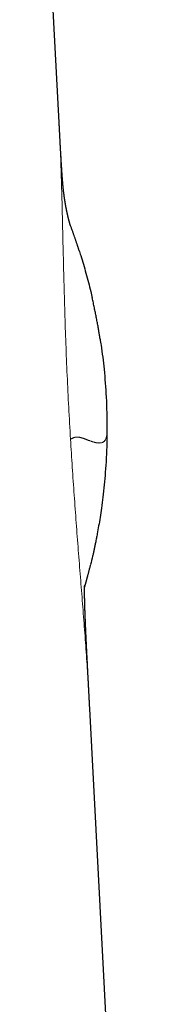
# Model space of a CAD drawing. Header units: millimetres. Extents: x 8 to 698, y 12 to 624.
# Tile 46 of 47: x 554.79 to 560.51, y 427.28 to 468.5. Entities that reach past the tile are written whole.
import ezdxf

# ---------------------------------------------------------------- set-up
doc = ezdxf.new("R2010")
doc.units = ezdxf.units.MM

msp = doc.modelspace()

# ---------------------------------------------------------------- linework, layer by layer
at = {"color": 7, "linetype": 'Continuous', "lineweight": 30}
for p, q in [((556.441, 464.188), (554.789, 495.814)), ((560.509, 386.334), (557.723, 439.656))]:
    msp.add_line(p, q, dxfattribs=at)
at = {"color": 8, "linetype": 'Continuous', "lineweight": 0}
for points, knots in [([(556.916, 450.937), (556.891, 451.381), (556.839, 452.27), (556.775, 453.604), (556.721, 454.932), (556.677, 456.248), (556.64, 457.548), (556.609, 458.828), (556.58, 460.084), (556.55, 461.313), (556.513, 462.51), (556.478, 463.47), (556.449, 464.017), (556.439, 464.188)], [0, 0, 0, 0, 0.095642, 0.191286, 0.286915, 0.382539, 0.47818, 0.573816, 0.669437, 0.765074, 0.860732, 0.956387, 1, 1, 1, 1]), ([(558.444, 451.373), (558.444, 451.35), (558.444, 451.303), (558.443, 451.234), (558.439, 451.167), (558.433, 451.104), (558.423, 451.046), (558.41, 450.992), (558.394, 450.948), (558.376, 450.911), (558.356, 450.881), (558.334, 450.855), (558.31, 450.833), (558.282, 450.815), (558.252, 450.8), (558.223, 450.79), (558.193, 450.783), (558.165, 450.779), (558.136, 450.777), (558.105, 450.777), (558.074, 450.779), (558.042, 450.782), (558.01, 450.787), (557.976, 450.794), (557.942, 450.802), (557.907, 450.811), (557.872, 450.821), (557.836, 450.832), (557.8, 450.843), (557.764, 450.856), (557.728, 450.869), (557.692, 450.882), (557.657, 450.895), (557.622, 450.908), (557.587, 450.922), (557.553, 450.935), (557.52, 450.947), (557.487, 450.959), (557.456, 450.97), (557.425, 450.981), (557.395, 450.99), (557.365, 450.999), (557.336, 451.007), (557.309, 451.013), (557.282, 451.019), (557.256, 451.023), (557.23, 451.025), (557.206, 451.027), (557.182, 451.027), (557.159, 451.025), (557.136, 451.022), (557.114, 451.018), (557.092, 451.012), (557.071, 451.005), (557.046, 450.996), (557.018, 450.984), (556.987, 450.97), (556.953, 450.954), (556.928, 450.943), (556.916, 450.937)], [0, 0, 0, 0, 0.03517, 0.070304, 0.105366, 0.140315, 0.175108, 0.2097, 0.244045, 0.270826, 0.297403, 0.32375, 0.349845, 0.375664, 0.401182, 0.426377, 0.445887, 0.465173, 0.484223, 0.503027, 0.521574, 0.539529, 0.557217, 0.574628, 0.591755, 0.608928, 0.625786, 0.642323, 0.65853, 0.6744, 0.689928, 0.705108, 0.719904, 0.734344, 0.748425, 0.762146, 0.775504, 0.788272, 0.800689, 0.812759, 0.824483, 0.836095, 0.847355, 0.85827, 0.868847, 0.879095, 0.889024, 0.898646, 0.907973, 0.91702, 0.925802, 0.934337, 0.942644, 0.950742, 0.958655, 0.969275, 0.979656, 0.989871, 1, 1, 1, 1]), ([(557.722, 439.656), (557.719, 439.715), (557.701, 440.104), (557.654, 440.849), (557.584, 441.89), (557.505, 442.958), (557.421, 444.048), (557.333, 445.159), (557.243, 446.288), (557.155, 447.433), (557.07, 448.592), (556.989, 449.761), (556.94, 450.545), (556.916, 450.937)], [0, 0, 0, 0, 0.017648, 0.115895, 0.214121, 0.312332, 0.410555, 0.508807, 0.607055, 0.705292, 0.80353, 0.901766, 1, 1, 1, 1])]:
    msp.add_open_spline(points, degree=3, knots=knots, dxfattribs=at)
at = {"color": 7, "linetype": 'Continuous', "lineweight": 30}
for points, knots in [([(556.914, 459.877), (556.914, 459.877), (556.914, 459.877), (556.913, 459.877), (556.913, 459.879), (556.913, 459.88), (556.912, 459.883), (556.911, 459.886), (556.91, 459.889), (556.908, 459.894), (556.906, 459.902), (556.903, 459.912), (556.9, 459.922), (556.897, 459.932), (556.894, 459.942), (556.89, 459.954), (556.887, 459.965), (556.883, 459.977), (556.88, 459.99), (556.876, 460.004), (556.872, 460.018), (556.868, 460.034), (556.863, 460.052), (556.858, 460.072), (556.852, 460.093), (556.846, 460.114), (556.841, 460.136), (556.835, 460.158), (556.83, 460.18), (556.824, 460.205), (556.817, 460.231), (556.811, 460.258), (556.804, 460.287), (556.798, 460.315), (556.79, 460.348), (556.781, 460.387), (556.772, 460.433), (556.763, 460.475), (556.755, 460.511), (556.749, 460.541), (556.743, 460.573), (556.738, 460.598), (556.735, 460.616), (556.733, 460.627), (556.731, 460.638), (556.729, 460.648), (556.727, 460.657), (556.726, 460.665), (556.724, 460.674), (556.722, 460.684), (556.72, 460.697), (556.717, 460.711), (556.714, 460.728), (556.711, 460.747), (556.707, 460.767), (556.704, 460.786), (556.701, 460.805), (556.697, 460.824), (556.695, 460.841), (556.692, 460.854), (556.691, 460.865), (556.689, 460.874), (556.688, 460.883), (556.686, 460.893), (556.685, 460.904), (556.682, 460.916), (556.68, 460.93), (556.678, 460.944), (556.676, 460.957), (556.674, 460.971), (556.672, 460.986), (556.669, 461.002), (556.667, 461.018), (556.665, 461.035), (556.662, 461.05), (556.66, 461.064), (556.659, 461.077), (556.657, 461.09), (556.655, 461.102), (556.653, 461.115), (556.652, 461.127), (556.65, 461.139), (556.649, 461.149), (556.647, 461.158), (556.646, 461.167), (556.645, 461.177), (556.644, 461.188), (556.642, 461.197), (556.641, 461.205), (556.641, 461.21), (556.64, 461.215), (556.639, 461.22), (556.639, 461.225), (556.638, 461.231), (556.637, 461.239), (556.636, 461.249), (556.635, 461.258), (556.634, 461.266), (556.633, 461.273), (556.632, 461.279), (556.631, 461.285), (556.631, 461.291), (556.63, 461.296), (556.629, 461.302), (556.629, 461.308), (556.628, 461.315), (556.627, 461.323), (556.626, 461.331), (556.625, 461.339), (556.624, 461.345), (556.624, 461.351), (556.623, 461.358), (556.622, 461.366), (556.621, 461.376), (556.62, 461.387), (556.618, 461.399), (556.617, 461.408), (556.616, 461.42), (556.615, 461.433), (556.613, 461.449), (556.612, 461.464), (556.61, 461.478), (556.609, 461.491), (556.608, 461.503), (556.606, 461.515), (556.605, 461.525), (556.605, 461.534), (556.604, 461.542), (556.603, 461.549), (556.602, 461.556), (556.602, 461.565), (556.601, 461.575), (556.599, 461.588), (556.598, 461.602), (556.597, 461.617), (556.596, 461.63), (556.594, 461.644), (556.593, 461.659), (556.592, 461.675), (556.59, 461.691), (556.589, 461.707), (556.588, 461.721), (556.586, 461.736), (556.585, 461.754), (556.583, 461.776), (556.581, 461.801), (556.579, 461.83), (556.576, 461.86), (556.574, 461.891), (556.572, 461.922), (556.57, 461.952), (556.568, 461.98), (556.566, 462.004), (556.564, 462.024), (556.563, 462.04), (556.562, 462.057), (556.561, 462.076), (556.559, 462.104), (556.556, 462.141), (556.554, 462.183), (556.551, 462.225), (556.548, 462.269), (556.545, 462.318), (556.541, 462.371), (556.538, 462.425), (556.535, 462.478), (556.532, 462.528), (556.529, 462.577), (556.526, 462.622), (556.524, 462.664), (556.521, 462.705), (556.519, 462.748), (556.517, 462.787), (556.514, 462.827), (556.512, 462.877), (556.508, 462.938), (556.505, 463.001), (556.501, 463.066), (556.498, 463.127), (556.494, 463.194), (556.491, 463.247), (556.488, 463.297), (556.486, 463.339), (556.484, 463.382), (556.482, 463.424), (556.479, 463.469), (556.477, 463.512), (556.475, 463.548), (556.474, 463.574), (556.472, 463.599), (556.471, 463.627), (556.469, 463.655), (556.468, 463.681), (556.466, 463.71), (556.465, 463.746), (556.462, 463.786), (556.46, 463.823), (556.459, 463.858), (556.457, 463.893), (556.455, 463.925), (556.454, 463.95), (556.453, 463.972), (556.451, 463.996), (556.45, 464.022), (556.449, 464.047), (556.448, 464.065), (556.447, 464.08), (556.446, 464.097), (556.445, 464.124), (556.443, 464.159), (556.442, 464.184), (556.441, 464.196)], [0, 0, 0, 0, 0.002293, 0.014229, 0.02574, 0.037028, 0.047882, 0.058305, 0.068517, 0.078679, 0.09849, 0.1181, 0.131895, 0.145369, 0.158522, 0.171357, 0.184026, 0.195214, 0.20672, 0.218536, 0.230655, 0.243069, 0.255623, 0.270035, 0.284002, 0.297529, 0.31063, 0.322508, 0.334893, 0.347769, 0.361119, 0.374783, 0.388117, 0.401054, 0.413601, 0.431856, 0.450334, 0.469057, 0.480118, 0.491181, 0.502382, 0.514041, 0.517868, 0.52174, 0.525444, 0.528802, 0.531816, 0.53449, 0.536913, 0.540633, 0.544909, 0.549658, 0.554845, 0.561538, 0.568113, 0.574348, 0.580257, 0.586141, 0.592134, 0.595618, 0.598856, 0.601782, 0.604408, 0.607185, 0.610359, 0.614591, 0.618856, 0.62288, 0.626666, 0.63105, 0.635544, 0.640189, 0.645091, 0.650141, 0.65486, 0.658549, 0.662205, 0.665885, 0.669768, 0.673149, 0.676816, 0.680363, 0.683424, 0.685642, 0.688126, 0.690923, 0.694027, 0.697163, 0.698948, 0.700515, 0.701866, 0.703014, 0.70434, 0.70603, 0.708566, 0.711348, 0.713859, 0.716091, 0.718049, 0.719742, 0.721326, 0.722861, 0.724418, 0.725922, 0.727506, 0.729396, 0.731591, 0.733946, 0.735975, 0.737641, 0.739049, 0.740816, 0.743044, 0.745725, 0.749047, 0.751962, 0.754472, 0.756735, 0.760682, 0.764779, 0.768962, 0.771999, 0.774955, 0.778487, 0.780903, 0.783414, 0.78559, 0.787399, 0.788845, 0.790371, 0.792378, 0.794803, 0.797151, 0.800676, 0.803736, 0.806574, 0.809241, 0.812055, 0.815177, 0.818437, 0.821317, 0.823802, 0.826261, 0.829167, 0.83252, 0.83631, 0.840527, 0.84496, 0.849071, 0.853247, 0.857013, 0.860378, 0.863395, 0.865215, 0.866991, 0.868724, 0.870469, 0.872584, 0.876916, 0.880775, 0.88395, 0.887454, 0.891372, 0.895451, 0.899366, 0.90291, 0.906231, 0.909374, 0.912531, 0.914768, 0.917337, 0.920047, 0.922509, 0.924367, 0.927198, 0.931308, 0.934943, 0.938077, 0.942316, 0.945238, 0.949228, 0.951151, 0.953599, 0.956105, 0.958123, 0.960527, 0.96355, 0.965112, 0.966436, 0.967685, 0.969192, 0.970993, 0.97232, 0.973418, 0.97568, 0.978083, 0.979919, 0.98172, 0.983672, 0.985687, 0.986762, 0.987847, 0.989141, 0.990645, 0.992019, 0.993199, 0.993639, 0.994376, 0.995906, 0.998061, 1, 1, 1, 1]), ([(557.272, 458.855), (557.271, 458.861), (557.267, 458.871), (557.26, 458.894), (557.251, 458.922), (557.24, 458.955), (557.227, 458.993), (557.213, 459.035), (557.198, 459.082), (557.182, 459.131), (557.164, 459.182), (557.146, 459.235), (557.127, 459.29), (557.108, 459.347), (557.082, 459.422), (557.048, 459.518), (557.007, 459.633), (556.964, 459.751), (556.927, 459.851), (556.905, 459.909), (556.897, 459.93)], [0, 0, 0, 0, 0.056667, 0.108319, 0.155596, 0.199339, 0.240603, 0.280642, 0.320818, 0.358926, 0.399098, 0.441018, 0.484578, 0.529783, 0.576637, 0.664414, 0.757472, 0.854153, 0.948201, 1, 1, 1, 1]), ([(557.27, 458.855), (557.295, 458.779), (557.402, 458.459), (557.567, 457.878), (557.727, 457.285), (557.804, 456.936), (557.823, 456.846)], [0, 0, 0, 0, 0.11561, 0.485738, 0.868538, 1, 1, 1, 1]), ([(558.158, 455.125), (558.157, 455.132), (558.155, 455.143), (558.151, 455.168), (558.147, 455.197), (558.141, 455.231), (558.135, 455.268), (558.129, 455.305), (558.123, 455.343), (558.116, 455.382), (558.108, 455.433), (558.098, 455.494), (558.084, 455.574), (558.068, 455.663), (558.051, 455.759), (558.033, 455.856), (558.015, 455.952), (557.996, 456.048), (557.977, 456.144), (557.958, 456.24), (557.938, 456.337), (557.917, 456.437), (557.895, 456.538), (557.873, 456.643), (557.849, 456.75), (557.833, 456.82), (557.824, 456.856)], [0, 0, 0, 0, 0.0329466, 0.0613607, 0.0860495, 0.1082294, 0.1295475, 0.1486506, 0.1688733, 0.1901961, 0.2126191, 0.2500778, 0.2902532, 0.3415421, 0.3940059, 0.4464011, 0.4982978, 0.5501318, 0.6019056, 0.6536219, 0.7059232, 0.7598643, 0.8158841, 0.8743677, 0.9356462, 1, 1, 1, 1]), ([(558.154, 455.127), (558.168, 455.041), (558.238, 454.623), (558.33, 453.814), (558.427, 452.648), (558.438, 451.816), (558.444, 451.373)], [0, 0, 0, 0, 0.069076, 0.337415, 0.647725, 1, 1, 1, 1]), ([(558.444, 451.373), (558.443, 451.16), (558.439, 450.745), (558.414, 450.14), (558.377, 449.568), (558.33, 449.031), (558.275, 448.527), (558.216, 448.075), (558.156, 447.671), (558.097, 447.313), (558.051, 447.052), (558.018, 446.881), (558.001, 446.79), (557.982, 446.694), (557.96, 446.582), (557.933, 446.453), (557.904, 446.315), (557.874, 446.178), (557.828, 445.968), (557.787, 445.806), (557.759, 445.688)], [0, 0, 0, 0, 0.111372, 0.2169514, 0.3167382, 0.4107322, 0.4989335, 0.581342, 0.6490699, 0.7123117, 0.7710675, 0.787524, 0.803591, 0.8192685, 0.8386805, 0.863413, 0.8880148, 0.9124862, 0.9368269, 1, 1, 1, 1]), ([(557.507, 444.729), (557.508, 444.731), (557.509, 444.735), (557.511, 444.741), (557.512, 444.746), (557.513, 444.751), (557.515, 444.756), (557.516, 444.761), (557.517, 444.765), (557.519, 444.77), (557.52, 444.774), (557.521, 444.778), (557.522, 444.781), (557.523, 444.785), (557.524, 444.79), (557.526, 444.795), (557.528, 444.801), (557.529, 444.808), (557.531, 444.815), (557.533, 444.822), (557.536, 444.83), (557.538, 444.838), (557.54, 444.847), (557.543, 444.857), (557.546, 444.867), (557.549, 444.878), (557.552, 444.889), (557.555, 444.9), (557.558, 444.91), (557.56, 444.919), (557.563, 444.927), (557.565, 444.935), (557.567, 444.942), (557.569, 444.948), (557.57, 444.954), (557.572, 444.96), (557.574, 444.969), (557.577, 444.98), (557.581, 444.992), (557.584, 445.003), (557.587, 445.016), (557.592, 445.035), (557.599, 445.059), (557.606, 445.087), (557.615, 445.12), (557.626, 445.16), (557.638, 445.204), (557.649, 445.248), (557.661, 445.293), (557.674, 445.344), (557.688, 445.397), (557.703, 445.455), (557.718, 445.516), (557.734, 445.578), (557.748, 445.638), (557.757, 445.673), (557.761, 445.692)], [0, 0, 0, 0, 0.032977, 0.057334, 0.081323, 0.104034, 0.125466, 0.146013, 0.165225, 0.183099, 0.199635, 0.214831, 0.22883, 0.243552, 0.26185, 0.281853, 0.303563, 0.326981, 0.352109, 0.378453, 0.406247, 0.434197, 0.462069, 0.495148, 0.528116, 0.560973, 0.593717, 0.626349, 0.658557, 0.681319, 0.702167, 0.721101, 0.738121, 0.753228, 0.763756, 0.774137, 0.785859, 0.798942, 0.813391, 0.824485, 0.835628, 0.846398, 0.856902, 0.867253, 0.877159, 0.886544, 0.895959, 0.904154, 0.913058, 0.922704, 0.933028, 0.943456, 0.956675, 0.97035, 0.984722, 1, 1, 1, 1]), ([(557.723, 439.652), (557.722, 439.669), (557.721, 439.699), (557.719, 439.74), (557.717, 439.772), (557.716, 439.796), (557.715, 439.817), (557.713, 439.84), (557.712, 439.868), (557.71, 439.899), (557.709, 439.928), (557.707, 439.957), (557.706, 439.987), (557.704, 440.027), (557.701, 440.073), (557.699, 440.125), (557.696, 440.176), (557.693, 440.232), (557.691, 440.278), (557.689, 440.316), (557.687, 440.345), (557.685, 440.376), (557.684, 440.406), (557.682, 440.434), (557.681, 440.461), (557.679, 440.49), (557.678, 440.519), (557.677, 440.544), (557.675, 440.568), (557.674, 440.595), (557.672, 440.625), (557.671, 440.654), (557.669, 440.681), (557.668, 440.71), (557.666, 440.75), (557.663, 440.801), (557.66, 440.861), (557.657, 440.923), (557.654, 440.984), (557.651, 441.044), (557.647, 441.104), (557.644, 441.163), (557.642, 441.213), (557.64, 441.254), (557.638, 441.284), (557.637, 441.314), (557.635, 441.347), (557.633, 441.38), (557.632, 441.409), (557.63, 441.436), (557.629, 441.462), (557.628, 441.487), (557.627, 441.507), (557.626, 441.524), (557.625, 441.542), (557.624, 441.565), (557.622, 441.597), (557.62, 441.641), (557.617, 441.693), (557.614, 441.747), (557.612, 441.797), (557.609, 441.844), (557.607, 441.887), (557.605, 441.927), (557.603, 441.962), (557.602, 441.994), (557.6, 442.022), (557.599, 442.05), (557.598, 442.078), (557.596, 442.103), (557.595, 442.123), (557.594, 442.144), (557.593, 442.169), (557.592, 442.197), (557.59, 442.224), (557.589, 442.25), (557.588, 442.279), (557.586, 442.311), (557.585, 442.34), (557.583, 442.366), (557.582, 442.391), (557.581, 442.42), (557.579, 442.449), (557.578, 442.473), (557.577, 442.49), (557.577, 442.507), (557.575, 442.536), (557.573, 442.574), (557.571, 442.615), (557.57, 442.649), (557.568, 442.684), (557.567, 442.72), (557.565, 442.758), (557.563, 442.79), (557.562, 442.818), (557.561, 442.837), (557.56, 442.856), (557.559, 442.878), (557.558, 442.903), (557.557, 442.93), (557.556, 442.954), (557.555, 442.976), (557.554, 442.993), (557.553, 443.009), (557.552, 443.03), (557.551, 443.054), (557.55, 443.079), (557.549, 443.103), (557.548, 443.123), (557.547, 443.146), (557.546, 443.171), (557.545, 443.196), (557.544, 443.219), (557.543, 443.238), (557.543, 443.258), (557.542, 443.282), (557.54, 443.309), (557.539, 443.335), (557.539, 443.356), (557.538, 443.377), (557.537, 443.402), (557.535, 443.432), (557.534, 443.465), (557.533, 443.493), (557.532, 443.516), (557.531, 443.536), (557.531, 443.557), (557.53, 443.578), (557.529, 443.598), (557.528, 443.617), (557.528, 443.639), (557.527, 443.665), (557.526, 443.694), (557.525, 443.723), (557.524, 443.749), (557.523, 443.771), (557.522, 443.788), (557.522, 443.806), (557.521, 443.826), (557.52, 443.849), (557.52, 443.871), (557.519, 443.89), (557.518, 443.905), (557.518, 443.921), (557.517, 443.938), (557.517, 443.959), (557.516, 443.981), (557.515, 444.006), (557.515, 444.037), (557.514, 444.069), (557.513, 444.101), (557.512, 444.128), (557.512, 444.153), (557.511, 444.176), (557.511, 444.198), (557.51, 444.221), (557.51, 444.243), (557.509, 444.264), (557.508, 444.297), (557.508, 444.339), (557.507, 444.388), (557.506, 444.434), (557.506, 444.476), (557.506, 444.515), (557.506, 444.551), (557.506, 444.585), (557.506, 444.614), (557.506, 444.639), (557.506, 444.661), (557.506, 444.68), (557.506, 444.695), (557.507, 444.706), (557.507, 444.714), (557.507, 444.722), (557.507, 444.729), (557.507, 444.735), (557.507, 444.74), (557.507, 444.744), (557.508, 444.747), (557.508, 444.75), (557.508, 444.753), (557.508, 444.756), (557.508, 444.759), (557.508, 444.763), (557.508, 444.768), (557.508, 444.773), (557.509, 444.778), (557.509, 444.783), (557.509, 444.787), (557.509, 444.792), (557.509, 444.796), (557.509, 444.8), (557.51, 444.804), (557.51, 444.807), (557.51, 444.81), (557.51, 444.813), (557.51, 444.816), (557.51, 444.818), (557.51, 444.819), (557.51, 444.819), (557.51, 444.82), (557.51, 444.82), (557.51, 444.82), (557.51, 444.82), (557.51, 444.82)], [0, 0, 0, 0, 0.004982, 0.008985, 0.012076, 0.014408, 0.016087, 0.018239, 0.021239, 0.024569, 0.027287, 0.029896, 0.032964, 0.036212, 0.041819, 0.046499, 0.051601, 0.057044, 0.062882, 0.065446, 0.068122, 0.071391, 0.074612, 0.077159, 0.079535, 0.082597, 0.085879, 0.088181, 0.089994, 0.09278, 0.096189, 0.098973, 0.101307, 0.104196, 0.107592, 0.112965, 0.119421, 0.125329, 0.13125, 0.137661, 0.143067, 0.148746, 0.155124, 0.15815, 0.160903, 0.163743, 0.167263, 0.170687, 0.173286, 0.17602, 0.178609, 0.18122, 0.183188, 0.184555, 0.186246, 0.188589, 0.191296, 0.195944, 0.201492, 0.207046, 0.211764, 0.216519, 0.221028, 0.224788, 0.22834, 0.231507, 0.23433, 0.236931, 0.239963, 0.242582, 0.244391, 0.246122, 0.248723, 0.251886, 0.254607, 0.256851, 0.259992, 0.263426, 0.266495, 0.268801, 0.271234, 0.274204, 0.277699, 0.279988, 0.281628, 0.283106, 0.285181, 0.290577, 0.294793, 0.297808, 0.30125, 0.305815, 0.308923, 0.313247, 0.315747, 0.317642, 0.319646, 0.322019, 0.32489, 0.327616, 0.33056, 0.33291, 0.334578, 0.336095, 0.338446, 0.341197, 0.344207, 0.346886, 0.348927, 0.351237, 0.354376, 0.357476, 0.359985, 0.362192, 0.3642, 0.366946, 0.370546, 0.373676, 0.376124, 0.378302, 0.381171, 0.385199, 0.389479, 0.393194, 0.395926, 0.39823, 0.401059, 0.404109, 0.40671, 0.408852, 0.411849, 0.415586, 0.419733, 0.423856, 0.427777, 0.431004, 0.433503, 0.435727, 0.438789, 0.442725, 0.446469, 0.449401, 0.451671, 0.454118, 0.457163, 0.460605, 0.464583, 0.469125, 0.474074, 0.481353, 0.487583, 0.492955, 0.497956, 0.503345, 0.50805, 0.513311, 0.518848, 0.524179, 0.529292, 0.544069, 0.558846, 0.573638, 0.589546, 0.604976, 0.622114, 0.639034, 0.655557, 0.672046, 0.686567, 0.701299, 0.716848, 0.724484, 0.732318, 0.740354, 0.748235, 0.755405, 0.76007, 0.76436, 0.768271, 0.771799, 0.775361, 0.77968, 0.784839, 0.790848, 0.797719, 0.808333, 0.818366, 0.827737, 0.836432, 0.844437, 0.857464, 0.869737, 0.88127, 0.892082, 0.902495, 0.918387, 0.93371, 0.949279, 0.965255, 0.972788, 0.98059, 0.988668, 0.997379, 1, 1, 1, 1])]:
    msp.add_open_spline(points, degree=3, knots=knots, dxfattribs=at)

doc.saveas('drawing.dxf')
